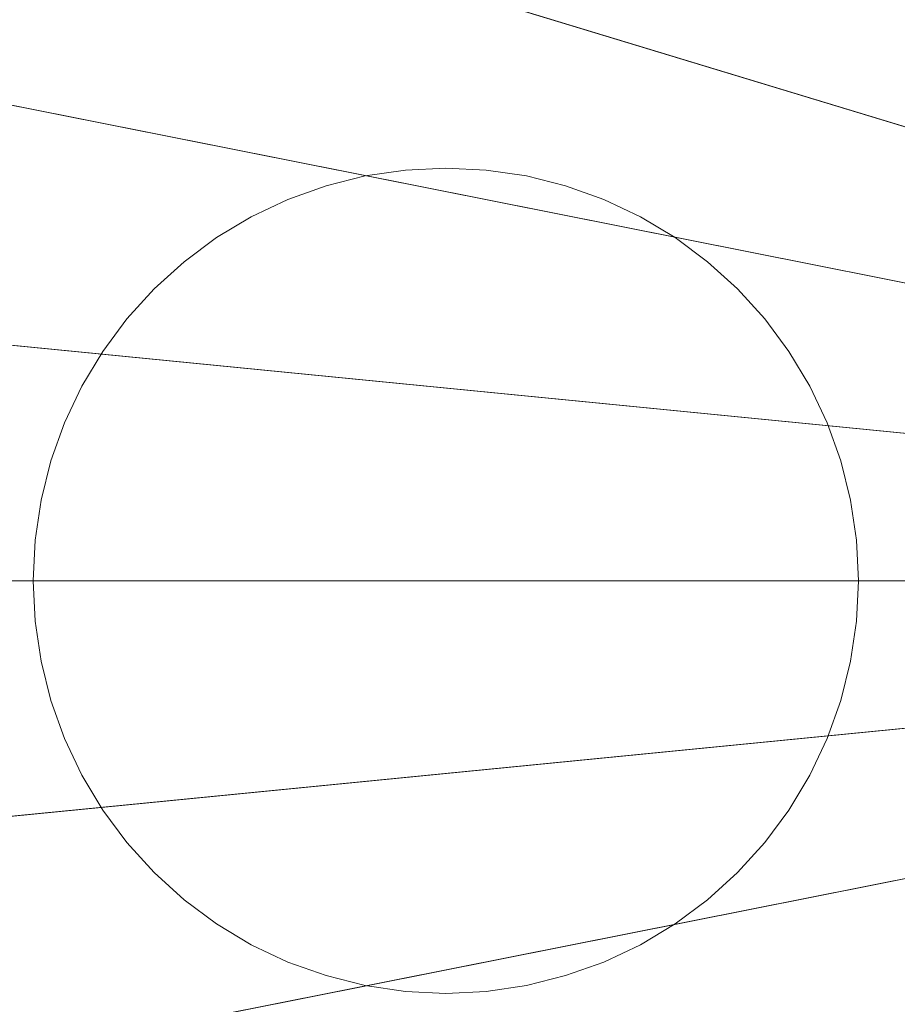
# Model space of a CAD drawing. Header units: millimetres. Extents: x 2270 to 2550, y -29847 to -29567.
# Tile 203 of 256: x 2293 to 2336, y -29728 to -29680. Entities that reach past the tile are written whole.
import ezdxf

# ---------------------------------------------------------------- set-up
doc = ezdxf.new("R2010")
doc.units = ezdxf.units.MM
doc.header["$LTSCALE"] = 25.4
doc.layers.add('Lighting-LED', color=7, linetype='Continuous', lineweight=5, true_color=0x000000)

msp = doc.modelspace()

# ---------------------------------------------------------------- linework, layer by layer
at = {"layer": 'Lighting-LED', "color": 18, "linetype": 'Continuous', "lineweight": 5, "true_color": 0x000000}
for points in [[(2410, -29707.5, -295.5), (2332.786, -29591.942, -295.5), (2344.484, -29584.928, -295.5)], [(2410, -29707.5, -295.5), (2321.832, -29600.067, -295.5), (2332.786, -29591.942, -295.5)], [(2410, -29707.5, -295.5), (2311.723, -29609.223, -295.5), (2321.832, -29600.067, -295.5)], [(2341.155, -29604.466, -170.5), (2331.388, -29611.711, -170.5), (2410, -29707.5, -170.5)], [(2410, -29707.5, -295.5), (2302.567, -29619.332, -295.5), (2311.723, -29609.223, -295.5)], [(2331.388, -29611.711, -170.5), (2322.374, -29619.874, -170.5), (2410, -29707.5, -170.5)], [(2410, -29707.5, -295.5), (2294.442, -29630.286, -295.5), (2302.567, -29619.332, -295.5)], [(2322.374, -29619.874, -170.5), (2314.211, -29628.888, -170.5), (2410, -29707.5, -170.5)], [(2314.211, -29628.888, -170.5), (2306.966, -29638.655, -170.5), (2410, -29707.5, -170.5)], [(2410, -29707.5, -295.5), (2287.428, -29641.984, -295.5), (2294.442, -29630.286, -295.5)], [(2306.966, -29638.655, -170.5), (2300.713, -29649.085, -170.5), (2410, -29707.5, -170.5)], [(2410, -29707.5, -295.5), (2281.599, -29654.315, -295.5), (2287.428, -29641.984, -295.5)], [(2300.713, -29649.085, -170.5), (2295.516, -29660.079, -170.5), (2410, -29707.5, -170.5)], [(2410, -29707.5, -295.5), (2277.002, -29667.155, -295.5), (2281.599, -29654.315, -295.5)], [(2295.516, -29660.079, -170.5), (2291.416, -29671.528, -170.5), (2410, -29707.5, -170.5)], [(2410, -29707.5, -295.5), (2273.689, -29680.386, -295.5), (2277.002, -29667.155, -295.5)], [(2291.416, -29671.528, -170.5), (2288.463, -29683.325, -170.5), (2410, -29707.5, -170.5)], [(2410, -29707.5, -295.5), (2271.689, -29693.878, -295.5), (2273.689, -29680.386, -295.5)], [(2288.463, -29683.325, -170.5), (2286.679, -29695.354, -170.5), (2410, -29707.5, -170.5)], [(2312.015, -29687.348, -293.913), (2312.015, -29687.348, -297.088), (2310.049, -29687.639, -297.088), (2310.049, -29687.639, -293.913)], [(2314, -29687.25, -293.913), (2314, -29687.25, -297.088), (2312.015, -29687.348, -297.088), (2312.015, -29687.348, -293.913)], [(2315.985, -29687.348, -293.913), (2315.985, -29687.348, -297.088), (2314, -29687.25, -297.088), (2314, -29687.25, -293.913)], [(2317.951, -29687.639, -293.913), (2317.951, -29687.639, -297.088), (2315.985, -29687.348, -297.088), (2315.985, -29687.348, -293.913)], [(2310.049, -29687.639, -293.913), (2310.049, -29687.639, -297.088), (2308.122, -29688.122, -297.088), (2308.122, -29688.122, -293.913)], [(2319.878, -29688.122, -293.913), (2319.878, -29688.122, -297.088), (2317.951, -29687.639, -297.088), (2317.951, -29687.639, -293.913)], [(2308.122, -29688.122, -293.913), (2308.122, -29688.122, -297.088), (2306.251, -29688.791, -297.088), (2306.251, -29688.791, -293.913)], [(2321.749, -29688.791, -293.913), (2321.749, -29688.791, -297.088), (2319.878, -29688.122, -297.088), (2319.878, -29688.122, -293.913)], [(2306.251, -29688.791, -293.913), (2306.251, -29688.791, -297.088), (2304.454, -29689.641, -297.088), (2304.454, -29689.641, -293.913)], [(2323.546, -29689.641, -293.913), (2323.546, -29689.641, -297.088), (2321.749, -29688.791, -297.088), (2321.749, -29688.791, -293.913)], [(2304.454, -29689.641, -293.913), (2304.454, -29689.641, -297.088), (2302.75, -29690.663, -297.088), (2302.75, -29690.663, -293.913)], [(2325.25, -29690.663, -293.913), (2325.25, -29690.663, -297.088), (2323.546, -29689.641, -297.088), (2323.546, -29689.641, -293.913)], [(2302.75, -29690.663, -293.913), (2302.75, -29690.663, -297.088), (2301.154, -29691.847, -297.088), (2301.154, -29691.847, -293.913)], [(2326.846, -29691.847, -293.913), (2326.846, -29691.847, -297.088), (2325.25, -29690.663, -297.088), (2325.25, -29690.663, -293.913)], [(2301.154, -29691.847, -293.913), (2301.154, -29691.847, -297.088), (2299.681, -29693.181, -297.088), (2299.681, -29693.181, -293.913)], [(2328.319, -29693.181, -293.913), (2328.319, -29693.181, -297.088), (2326.846, -29691.847, -297.088), (2326.846, -29691.847, -293.913)], [(2299.681, -29693.181, -293.913), (2299.681, -29693.181, -297.088), (2298.347, -29694.654, -297.088), (2298.347, -29694.654, -293.913)], [(2329.653, -29694.654, -293.913), (2329.653, -29694.654, -297.088), (2328.319, -29693.181, -297.088), (2328.319, -29693.181, -293.913)], [(2410, -29707.5, -295.5), (2271.015, -29707.5, -295.5), (2271.689, -29693.878, -295.5)], [(2298.347, -29694.654, -293.913), (2298.347, -29694.654, -297.088), (2297.163, -29696.25, -297.088), (2297.163, -29696.25, -293.913)], [(2330.837, -29696.25, -293.913), (2330.837, -29696.25, -297.088), (2329.653, -29694.654, -297.088), (2329.653, -29694.654, -293.913)], [(2286.679, -29695.354, -170.5), (2286.078, -29707.5, -170.5), (2410, -29707.5, -170.5)], [(2297.163, -29696.25, -293.913), (2297.163, -29696.25, -297.088), (2296.141, -29697.954, -297.088), (2296.141, -29697.954, -293.913)], [(2331.859, -29697.954, -293.913), (2331.859, -29697.954, -297.088), (2330.837, -29696.25, -297.088), (2330.837, -29696.25, -293.913)], [(2296.141, -29697.954, -293.913), (2296.141, -29697.954, -297.088), (2295.291, -29699.751, -297.088), (2295.291, -29699.751, -293.913)], [(2332.709, -29699.751, -293.913), (2332.709, -29699.751, -297.088), (2331.859, -29697.954, -297.088), (2331.859, -29697.954, -293.913)], [(2295.291, -29699.751, -293.913), (2295.291, -29699.751, -297.088), (2294.622, -29701.622, -297.088), (2294.622, -29701.622, -293.913)], [(2333.378, -29701.622, -293.913), (2333.378, -29701.622, -297.088), (2332.709, -29699.751, -297.088), (2332.709, -29699.751, -293.913)], [(2294.622, -29701.622, -293.913), (2294.622, -29701.622, -297.088), (2294.139, -29703.549, -297.088), (2294.139, -29703.549, -293.913)], [(2333.861, -29703.549, -293.913), (2333.861, -29703.549, -297.088), (2333.378, -29701.622, -297.088), (2333.378, -29701.622, -293.913)], [(2294.139, -29703.549, -293.913), (2294.139, -29703.549, -297.088), (2293.848, -29705.515, -297.088), (2293.848, -29705.515, -293.913)], [(2334.152, -29705.515, -293.913), (2334.152, -29705.515, -297.088), (2333.861, -29703.549, -297.088), (2333.861, -29703.549, -293.913)], [(2293.848, -29705.515, -293.913), (2293.848, -29705.515, -297.088), (2293.75, -29707.5, -297.088), (2293.75, -29707.5, -293.913)], [(2334.25, -29707.5, -293.913), (2334.25, -29707.5, -297.088), (2334.152, -29705.515, -297.088), (2334.152, -29705.515, -293.913)], [(2410, -29707.5, -295.5), (2271.689, -29721.122, -295.5), (2271.015, -29707.5, -295.5)], [(2410, -29707.5, -295.5), (2273.689, -29734.614, -295.5), (2271.689, -29721.122, -295.5)], [(2410, -29707.5, -295.5), (2277.002, -29747.845, -295.5), (2273.689, -29734.614, -295.5)], [(2410, -29707.5, -295.5), (2281.599, -29760.685, -295.5), (2277.002, -29747.845, -295.5)], [(2410, -29707.5, -295.5), (2287.428, -29773.016, -295.5), (2281.599, -29760.685, -295.5)], [(2286.078, -29707.5, -170.5), (2286.679, -29719.646, -170.5), (2410, -29707.5, -170.5)], [(2286.679, -29719.646, -170.5), (2288.463, -29731.675, -170.5), (2410, -29707.5, -170.5)], [(2410, -29707.5, -295.5), (2294.442, -29784.714, -295.5), (2287.428, -29773.016, -295.5)], [(2288.463, -29731.675, -170.5), (2291.416, -29743.472, -170.5), (2410, -29707.5, -170.5)], [(2291.416, -29743.472, -170.5), (2295.516, -29754.921, -170.5), (2410, -29707.5, -170.5)], [(2293.75, -29707.5, -293.913), (2293.75, -29707.5, -297.088), (2293.848, -29709.485, -297.088), (2293.848, -29709.485, -293.913)], [(2410, -29707.5, -295.5), (2302.567, -29795.668, -295.5), (2294.442, -29784.714, -295.5)], [(2295.516, -29754.921, -170.5), (2300.713, -29765.915, -170.5), (2410, -29707.5, -170.5)], [(2300.713, -29765.915, -170.5), (2306.966, -29776.345, -170.5), (2410, -29707.5, -170.5)], [(2410, -29707.5, -295.5), (2311.723, -29805.777, -295.5), (2302.567, -29795.668, -295.5)], [(2306.966, -29776.345, -170.5), (2314.211, -29786.112, -170.5), (2410, -29707.5, -170.5)], [(2410, -29707.5, -295.5), (2321.832, -29814.933, -295.5), (2311.723, -29805.777, -295.5)], [(2314.211, -29786.112, -170.5), (2322.374, -29795.126, -170.5), (2410, -29707.5, -170.5)], [(2410, -29707.5, -295.5), (2332.786, -29823.058, -295.5), (2321.832, -29814.933, -295.5)], [(2322.374, -29795.126, -170.5), (2331.388, -29803.289, -170.5), (2410, -29707.5, -170.5)], [(2331.388, -29803.289, -170.5), (2341.155, -29810.534, -170.5), (2410, -29707.5, -170.5)], [(2410, -29707.5, -295.5), (2344.484, -29830.072, -295.5), (2332.786, -29823.058, -295.5)], [(2334.152, -29709.485, -293.913), (2334.152, -29709.485, -297.088), (2334.25, -29707.5, -297.088), (2334.25, -29707.5, -293.913)], [(2293.848, -29709.485, -293.913), (2293.848, -29709.485, -297.088), (2294.139, -29711.451, -297.088), (2294.139, -29711.451, -293.913)], [(2333.861, -29711.451, -293.913), (2333.861, -29711.451, -297.088), (2334.152, -29709.485, -297.088), (2334.152, -29709.485, -293.913)], [(2294.139, -29711.451, -293.913), (2294.139, -29711.451, -297.088), (2294.622, -29713.378, -297.088), (2294.622, -29713.378, -293.913)], [(2333.378, -29713.378, -293.913), (2333.378, -29713.378, -297.088), (2333.861, -29711.451, -297.088), (2333.861, -29711.451, -293.913)], [(2294.622, -29713.378, -293.913), (2294.622, -29713.378, -297.088), (2295.291, -29715.249, -297.088), (2295.291, -29715.249, -293.913)], [(2332.709, -29715.249, -293.913), (2332.709, -29715.249, -297.088), (2333.378, -29713.378, -297.088), (2333.378, -29713.378, -293.913)], [(2295.291, -29715.249, -293.913), (2295.291, -29715.249, -297.088), (2296.141, -29717.046, -297.088), (2296.141, -29717.046, -293.913)], [(2331.859, -29717.046, -293.913), (2331.859, -29717.046, -297.088), (2332.709, -29715.249, -297.088), (2332.709, -29715.249, -293.913)], [(2296.141, -29717.046, -293.913), (2296.141, -29717.046, -297.088), (2297.163, -29718.75, -297.088), (2297.163, -29718.75, -293.913)], [(2330.837, -29718.75, -293.913), (2330.837, -29718.75, -297.088), (2331.859, -29717.046, -297.088), (2331.859, -29717.046, -293.913)], [(2297.163, -29718.75, -293.913), (2297.163, -29718.75, -297.088), (2298.347, -29720.346, -297.088), (2298.347, -29720.346, -293.913)], [(2329.653, -29720.346, -293.913), (2329.653, -29720.346, -297.088), (2330.837, -29718.75, -297.088), (2330.837, -29718.75, -293.913)], [(2298.347, -29720.346, -293.913), (2298.347, -29720.346, -297.088), (2299.681, -29721.819, -297.088), (2299.681, -29721.819, -293.913)], [(2328.319, -29721.819, -293.913), (2328.319, -29721.819, -297.088), (2329.653, -29720.346, -297.088), (2329.653, -29720.346, -293.913)], [(2299.681, -29721.819, -293.913), (2299.681, -29721.819, -297.088), (2301.154, -29723.153, -297.088), (2301.154, -29723.153, -293.913)], [(2326.846, -29723.153, -293.913), (2326.846, -29723.153, -297.088), (2328.319, -29721.819, -297.088), (2328.319, -29721.819, -293.913)], [(2301.154, -29723.153, -293.913), (2301.154, -29723.153, -297.088), (2302.75, -29724.337, -297.088), (2302.75, -29724.337, -293.913)], [(2325.25, -29724.337, -293.913), (2325.25, -29724.337, -297.088), (2326.846, -29723.153, -297.088), (2326.846, -29723.153, -293.913)], [(2302.75, -29724.337, -293.913), (2302.75, -29724.337, -297.088), (2304.454, -29725.359, -297.088), (2304.454, -29725.359, -293.913)], [(2323.546, -29725.359, -293.913), (2323.546, -29725.359, -297.088), (2325.25, -29724.337, -297.088), (2325.25, -29724.337, -293.913)], [(2304.454, -29725.359, -293.913), (2304.454, -29725.359, -297.088), (2306.251, -29726.209, -297.088), (2306.251, -29726.209, -293.913)], [(2321.749, -29726.209, -293.913), (2321.749, -29726.209, -297.088), (2323.546, -29725.359, -297.088), (2323.546, -29725.359, -293.913)], [(2306.251, -29726.209, -293.913), (2306.251, -29726.209, -297.088), (2308.122, -29726.878, -297.088), (2308.122, -29726.878, -293.913)], [(2319.878, -29726.878, -293.913), (2319.878, -29726.878, -297.088), (2321.749, -29726.209, -297.088), (2321.749, -29726.209, -293.913)], [(2308.122, -29726.878, -293.913), (2308.122, -29726.878, -297.088), (2310.049, -29727.361, -297.088), (2310.049, -29727.361, -293.913)], [(2317.951, -29727.361, -293.913), (2317.951, -29727.361, -297.088), (2319.878, -29726.878, -297.088), (2319.878, -29726.878, -293.913)], [(2310.049, -29727.361, -293.913), (2310.049, -29727.361, -297.088), (2312.015, -29727.652, -297.088), (2312.015, -29727.652, -293.913)], [(2315.985, -29727.652, -293.913), (2315.985, -29727.652, -297.088), (2317.951, -29727.361, -297.088), (2317.951, -29727.361, -293.913)], [(2312.015, -29727.652, -293.913), (2312.015, -29727.652, -297.088), (2314, -29727.75, -297.088), (2314, -29727.75, -293.913)], [(2314, -29727.75, -293.913), (2314, -29727.75, -297.088), (2315.985, -29727.652, -297.088), (2315.985, -29727.652, -293.913)]]:
    msp.add_3dface(points, dxfattribs=at)
for points, invisible_edges in [([(2296.141, -29697.954, -297.088), (2306.251, -29688.791, -297.088), (2315.985, -29687.348, -297.088), (2296.141, -29697.954, -297.088)], 15), ([(2306.251, -29726.209, -297.088), (2296.141, -29697.954, -297.088), (2315.985, -29687.348, -297.088), (2306.251, -29726.209, -297.088)], 15), ([(2296.141, -29697.954, -293.913), (2306.251, -29688.791, -293.913), (2315.985, -29687.348, -293.913), (2296.141, -29697.954, -293.913)], 15), ([(2306.251, -29726.209, -293.913), (2296.141, -29697.954, -293.913), (2315.985, -29687.348, -293.913), (2306.251, -29726.209, -293.913)], 15), ([(2306.251, -29688.791, -297.088), (2310.049, -29687.639, -297.088), (2312.015, -29687.348, -297.088), (2306.251, -29688.791, -297.088)], 13), ([(2306.251, -29688.791, -297.088), (2312.015, -29687.348, -297.088), (2315.985, -29687.348, -297.088), (2306.251, -29688.791, -297.088)], 15), ([(2315.985, -29687.348, -297.088), (2332.709, -29715.249, -297.088), (2306.251, -29726.209, -297.088), (2315.985, -29687.348, -297.088)], 15), ([(2306.251, -29688.791, -293.913), (2310.049, -29687.639, -293.913), (2312.015, -29687.348, -293.913), (2306.251, -29688.791, -293.913)], 13), ([(2306.251, -29688.791, -293.913), (2312.015, -29687.348, -293.913), (2315.985, -29687.348, -293.913), (2306.251, -29688.791, -293.913)], 15), ([(2315.985, -29687.348, -293.913), (2332.709, -29715.249, -293.913), (2306.251, -29726.209, -293.913), (2315.985, -29687.348, -293.913)], 15), ([(2312.015, -29687.348, -297.088), (2314, -29687.25, -297.088), (2315.985, -29687.348, -297.088), (2312.015, -29687.348, -297.088)], 12), ([(2312.015, -29687.348, -293.913), (2314, -29687.25, -293.913), (2315.985, -29687.348, -293.913), (2312.015, -29687.348, -293.913)], 12), ([(2315.985, -29687.348, -297.088), (2317.951, -29687.639, -297.088), (2321.749, -29688.791, -297.088), (2315.985, -29687.348, -297.088)], 14), ([(2315.985, -29687.348, -297.088), (2321.749, -29688.791, -297.088), (2326.846, -29691.847, -297.088), (2315.985, -29687.348, -297.088)], 15), ([(2315.985, -29687.348, -297.088), (2326.846, -29691.847, -297.088), (2331.859, -29697.954, -297.088), (2315.985, -29687.348, -297.088)], 15), ([(2315.985, -29687.348, -297.088), (2331.859, -29697.954, -297.088), (2332.709, -29715.249, -297.088), (2315.985, -29687.348, -297.088)], 15), ([(2315.985, -29687.348, -293.913), (2317.951, -29687.639, -293.913), (2321.749, -29688.791, -293.913), (2315.985, -29687.348, -293.913)], 14), ([(2315.985, -29687.348, -293.913), (2321.749, -29688.791, -293.913), (2326.846, -29691.847, -293.913), (2315.985, -29687.348, -293.913)], 15), ([(2315.985, -29687.348, -293.913), (2326.846, -29691.847, -293.913), (2331.859, -29697.954, -293.913), (2315.985, -29687.348, -293.913)], 15), ([(2315.985, -29687.348, -293.913), (2331.859, -29697.954, -293.913), (2332.709, -29715.249, -293.913), (2315.985, -29687.348, -293.913)], 15), ([(2306.251, -29688.791, -297.088), (2308.122, -29688.122, -297.088), (2310.049, -29687.639, -297.088), (2306.251, -29688.791, -297.088)], 12), ([(2306.251, -29688.791, -293.913), (2308.122, -29688.122, -293.913), (2310.049, -29687.639, -293.913), (2306.251, -29688.791, -293.913)], 12), ([(2317.951, -29687.639, -297.088), (2319.878, -29688.122, -297.088), (2321.749, -29688.791, -297.088), (2317.951, -29687.639, -297.088)], 12), ([(2317.951, -29687.639, -293.913), (2319.878, -29688.122, -293.913), (2321.749, -29688.791, -293.913), (2317.951, -29687.639, -293.913)], 12), ([(2296.141, -29697.954, -297.088), (2301.154, -29691.847, -297.088), (2306.251, -29688.791, -297.088), (2296.141, -29697.954, -297.088)], 15), ([(2296.141, -29697.954, -293.913), (2301.154, -29691.847, -293.913), (2306.251, -29688.791, -293.913), (2296.141, -29697.954, -293.913)], 15), ([(2301.154, -29691.847, -297.088), (2304.454, -29689.641, -297.088), (2306.251, -29688.791, -297.088), (2301.154, -29691.847, -297.088)], 13), ([(2301.154, -29691.847, -293.913), (2304.454, -29689.641, -293.913), (2306.251, -29688.791, -293.913), (2301.154, -29691.847, -293.913)], 13), ([(2321.749, -29688.791, -297.088), (2323.546, -29689.641, -297.088), (2326.846, -29691.847, -297.088), (2321.749, -29688.791, -297.088)], 14), ([(2321.749, -29688.791, -293.913), (2323.546, -29689.641, -293.913), (2326.846, -29691.847, -293.913), (2321.749, -29688.791, -293.913)], 14), ([(2301.154, -29691.847, -297.088), (2302.75, -29690.663, -297.088), (2304.454, -29689.641, -297.088), (2301.154, -29691.847, -297.088)], 12), ([(2301.154, -29691.847, -293.913), (2302.75, -29690.663, -293.913), (2304.454, -29689.641, -293.913), (2301.154, -29691.847, -293.913)], 12), ([(2323.546, -29689.641, -297.088), (2325.25, -29690.663, -297.088), (2326.846, -29691.847, -297.088), (2323.546, -29689.641, -297.088)], 12), ([(2323.546, -29689.641, -293.913), (2325.25, -29690.663, -293.913), (2326.846, -29691.847, -293.913), (2323.546, -29689.641, -293.913)], 12), ([(2296.141, -29697.954, -297.088), (2298.347, -29694.654, -297.088), (2301.154, -29691.847, -297.088), (2296.141, -29697.954, -297.088)], 15), ([(2296.141, -29697.954, -293.913), (2298.347, -29694.654, -293.913), (2301.154, -29691.847, -293.913), (2296.141, -29697.954, -293.913)], 15), ([(2298.347, -29694.654, -297.088), (2299.681, -29693.181, -297.088), (2301.154, -29691.847, -297.088), (2298.347, -29694.654, -297.088)], 12), ([(2298.347, -29694.654, -293.913), (2299.681, -29693.181, -293.913), (2301.154, -29691.847, -293.913), (2298.347, -29694.654, -293.913)], 12), ([(2326.846, -29691.847, -297.088), (2328.319, -29693.181, -297.088), (2329.653, -29694.654, -297.088), (2326.846, -29691.847, -297.088)], 12), ([(2326.846, -29691.847, -297.088), (2329.653, -29694.654, -297.088), (2331.859, -29697.954, -297.088), (2326.846, -29691.847, -297.088)], 15), ([(2326.846, -29691.847, -293.913), (2328.319, -29693.181, -293.913), (2329.653, -29694.654, -293.913), (2326.846, -29691.847, -293.913)], 12), ([(2326.846, -29691.847, -293.913), (2329.653, -29694.654, -293.913), (2331.859, -29697.954, -293.913), (2326.846, -29691.847, -293.913)], 15), ([(2296.141, -29697.954, -297.088), (2297.163, -29696.25, -297.088), (2298.347, -29694.654, -297.088), (2296.141, -29697.954, -297.088)], 12), ([(2296.141, -29697.954, -293.913), (2297.163, -29696.25, -293.913), (2298.347, -29694.654, -293.913), (2296.141, -29697.954, -293.913)], 12), ([(2329.653, -29694.654, -297.088), (2330.837, -29696.25, -297.088), (2331.859, -29697.954, -297.088), (2329.653, -29694.654, -297.088)], 12), ([(2329.653, -29694.654, -293.913), (2330.837, -29696.25, -293.913), (2331.859, -29697.954, -293.913), (2329.653, -29694.654, -293.913)], 12), ([(2293.848, -29709.485, -297.088), (2294.622, -29701.622, -297.088), (2296.141, -29697.954, -297.088), (2293.848, -29709.485, -297.088)], 15), ([(2306.251, -29726.209, -297.088), (2293.848, -29709.485, -297.088), (2296.141, -29697.954, -297.088), (2306.251, -29726.209, -297.088)], 15), ([(2293.848, -29709.485, -293.913), (2294.622, -29701.622, -293.913), (2296.141, -29697.954, -293.913), (2293.848, -29709.485, -293.913)], 15), ([(2306.251, -29726.209, -293.913), (2293.848, -29709.485, -293.913), (2296.141, -29697.954, -293.913), (2306.251, -29726.209, -293.913)], 15), ([(2294.622, -29701.622, -297.088), (2295.291, -29699.751, -297.088), (2296.141, -29697.954, -297.088), (2294.622, -29701.622, -297.088)], 12), ([(2294.622, -29701.622, -293.913), (2295.291, -29699.751, -293.913), (2296.141, -29697.954, -293.913), (2294.622, -29701.622, -293.913)], 12), ([(2331.859, -29697.954, -297.088), (2332.709, -29699.751, -297.088), (2333.378, -29701.622, -297.088), (2331.859, -29697.954, -297.088)], 12), ([(2331.859, -29697.954, -297.088), (2333.378, -29701.622, -297.088), (2334.152, -29709.485, -297.088), (2331.859, -29697.954, -297.088)], 15), ([(2331.859, -29697.954, -297.088), (2334.152, -29709.485, -297.088), (2332.709, -29715.249, -297.088), (2331.859, -29697.954, -297.088)], 15), ([(2331.859, -29697.954, -293.913), (2332.709, -29699.751, -293.913), (2333.378, -29701.622, -293.913), (2331.859, -29697.954, -293.913)], 12), ([(2331.859, -29697.954, -293.913), (2333.378, -29701.622, -293.913), (2334.152, -29709.485, -293.913), (2331.859, -29697.954, -293.913)], 15), ([(2331.859, -29697.954, -293.913), (2334.152, -29709.485, -293.913), (2332.709, -29715.249, -293.913), (2331.859, -29697.954, -293.913)], 15), ([(2293.848, -29705.515, -297.088), (2294.139, -29703.549, -297.088), (2294.622, -29701.622, -297.088), (2293.848, -29705.515, -297.088)], 12), ([(2293.848, -29709.485, -297.088), (2293.848, -29705.515, -297.088), (2294.622, -29701.622, -297.088), (2293.848, -29709.485, -297.088)], 15), ([(2293.848, -29705.515, -293.913), (2294.139, -29703.549, -293.913), (2294.622, -29701.622, -293.913), (2293.848, -29705.515, -293.913)], 12), ([(2293.848, -29709.485, -293.913), (2293.848, -29705.515, -293.913), (2294.622, -29701.622, -293.913), (2293.848, -29709.485, -293.913)], 15), ([(2333.378, -29701.622, -297.088), (2333.861, -29703.549, -297.088), (2334.152, -29705.515, -297.088), (2333.378, -29701.622, -297.088)], 12), ([(2333.378, -29701.622, -297.088), (2334.152, -29705.515, -297.088), (2334.152, -29709.485, -297.088), (2333.378, -29701.622, -297.088)], 15), ([(2333.378, -29701.622, -293.913), (2333.861, -29703.549, -293.913), (2334.152, -29705.515, -293.913), (2333.378, -29701.622, -293.913)], 12), ([(2333.378, -29701.622, -293.913), (2334.152, -29705.515, -293.913), (2334.152, -29709.485, -293.913), (2333.378, -29701.622, -293.913)], 15), ([(2293.848, -29709.485, -297.088), (2293.75, -29707.5, -297.088), (2293.848, -29705.515, -297.088), (2293.848, -29709.485, -297.088)], 12), ([(2293.848, -29709.485, -293.913), (2293.75, -29707.5, -293.913), (2293.848, -29705.515, -293.913), (2293.848, -29709.485, -293.913)], 12), ([(2334.152, -29705.515, -297.088), (2334.25, -29707.5, -297.088), (2334.152, -29709.485, -297.088), (2334.152, -29705.515, -297.088)], 12), ([(2334.152, -29705.515, -293.913), (2334.25, -29707.5, -293.913), (2334.152, -29709.485, -293.913), (2334.152, -29705.515, -293.913)], 12), ([(2295.291, -29715.249, -297.088), (2294.139, -29711.451, -297.088), (2293.848, -29709.485, -297.088), (2295.291, -29715.249, -297.088)], 13), ([(2298.347, -29720.346, -297.088), (2295.291, -29715.249, -297.088), (2293.848, -29709.485, -297.088), (2298.347, -29720.346, -297.088)], 15), ([(2306.251, -29726.209, -297.088), (2298.347, -29720.346, -297.088), (2293.848, -29709.485, -297.088), (2306.251, -29726.209, -297.088)], 15), ([(2295.291, -29715.249, -293.913), (2294.139, -29711.451, -293.913), (2293.848, -29709.485, -293.913), (2295.291, -29715.249, -293.913)], 13), ([(2298.347, -29720.346, -293.913), (2295.291, -29715.249, -293.913), (2293.848, -29709.485, -293.913), (2298.347, -29720.346, -293.913)], 15), ([(2306.251, -29726.209, -293.913), (2298.347, -29720.346, -293.913), (2293.848, -29709.485, -293.913), (2306.251, -29726.209, -293.913)], 15), ([(2334.152, -29709.485, -297.088), (2333.861, -29711.451, -297.088), (2332.709, -29715.249, -297.088), (2334.152, -29709.485, -297.088)], 14), ([(2334.152, -29709.485, -293.913), (2333.861, -29711.451, -293.913), (2332.709, -29715.249, -293.913), (2334.152, -29709.485, -293.913)], 14), ([(2295.291, -29715.249, -297.088), (2294.622, -29713.378, -297.088), (2294.139, -29711.451, -297.088), (2295.291, -29715.249, -297.088)], 12), ([(2295.291, -29715.249, -293.913), (2294.622, -29713.378, -293.913), (2294.139, -29711.451, -293.913), (2295.291, -29715.249, -293.913)], 12), ([(2333.861, -29711.451, -297.088), (2333.378, -29713.378, -297.088), (2332.709, -29715.249, -297.088), (2333.861, -29711.451, -297.088)], 12), ([(2333.861, -29711.451, -293.913), (2333.378, -29713.378, -293.913), (2332.709, -29715.249, -293.913), (2333.861, -29711.451, -293.913)], 12), ([(2298.347, -29720.346, -297.088), (2296.141, -29717.046, -297.088), (2295.291, -29715.249, -297.088), (2298.347, -29720.346, -297.088)], 13), ([(2298.347, -29720.346, -293.913), (2296.141, -29717.046, -293.913), (2295.291, -29715.249, -293.913), (2298.347, -29720.346, -293.913)], 13), ([(2332.709, -29715.249, -297.088), (2321.749, -29726.209, -297.088), (2306.251, -29726.209, -297.088), (2332.709, -29715.249, -297.088)], 15), ([(2332.709, -29715.249, -293.913), (2321.749, -29726.209, -293.913), (2306.251, -29726.209, -293.913), (2332.709, -29715.249, -293.913)], 15), ([(2332.709, -29715.249, -297.088), (2326.846, -29723.153, -297.088), (2321.749, -29726.209, -297.088), (2332.709, -29715.249, -297.088)], 15), ([(2332.709, -29715.249, -293.913), (2326.846, -29723.153, -293.913), (2321.749, -29726.209, -293.913), (2332.709, -29715.249, -293.913)], 15), ([(2332.709, -29715.249, -297.088), (2329.653, -29720.346, -297.088), (2326.846, -29723.153, -297.088), (2332.709, -29715.249, -297.088)], 15), ([(2332.709, -29715.249, -293.913), (2329.653, -29720.346, -293.913), (2326.846, -29723.153, -293.913), (2332.709, -29715.249, -293.913)], 15), ([(2332.709, -29715.249, -297.088), (2331.859, -29717.046, -297.088), (2329.653, -29720.346, -297.088), (2332.709, -29715.249, -297.088)], 14), ([(2332.709, -29715.249, -293.913), (2331.859, -29717.046, -293.913), (2329.653, -29720.346, -293.913), (2332.709, -29715.249, -293.913)], 14), ([(2298.347, -29720.346, -297.088), (2297.163, -29718.75, -297.088), (2296.141, -29717.046, -297.088), (2298.347, -29720.346, -297.088)], 12), ([(2298.347, -29720.346, -293.913), (2297.163, -29718.75, -293.913), (2296.141, -29717.046, -293.913), (2298.347, -29720.346, -293.913)], 12), ([(2331.859, -29717.046, -297.088), (2330.837, -29718.75, -297.088), (2329.653, -29720.346, -297.088), (2331.859, -29717.046, -297.088)], 12), ([(2331.859, -29717.046, -293.913), (2330.837, -29718.75, -293.913), (2329.653, -29720.346, -293.913), (2331.859, -29717.046, -293.913)], 12), ([(2301.154, -29723.153, -297.088), (2299.681, -29721.819, -297.088), (2298.347, -29720.346, -297.088), (2301.154, -29723.153, -297.088)], 12), ([(2306.251, -29726.209, -297.088), (2301.154, -29723.153, -297.088), (2298.347, -29720.346, -297.088), (2306.251, -29726.209, -297.088)], 15), ([(2301.154, -29723.153, -293.913), (2299.681, -29721.819, -293.913), (2298.347, -29720.346, -293.913), (2301.154, -29723.153, -293.913)], 12), ([(2306.251, -29726.209, -293.913), (2301.154, -29723.153, -293.913), (2298.347, -29720.346, -293.913), (2306.251, -29726.209, -293.913)], 15), ([(2329.653, -29720.346, -297.088), (2328.319, -29721.819, -297.088), (2326.846, -29723.153, -297.088), (2329.653, -29720.346, -297.088)], 12), ([(2329.653, -29720.346, -293.913), (2328.319, -29721.819, -293.913), (2326.846, -29723.153, -293.913), (2329.653, -29720.346, -293.913)], 12), ([(2304.454, -29725.359, -297.088), (2302.75, -29724.337, -297.088), (2301.154, -29723.153, -297.088), (2304.454, -29725.359, -297.088)], 12), ([(2306.251, -29726.209, -297.088), (2304.454, -29725.359, -297.088), (2301.154, -29723.153, -297.088), (2306.251, -29726.209, -297.088)], 14), ([(2304.454, -29725.359, -293.913), (2302.75, -29724.337, -293.913), (2301.154, -29723.153, -293.913), (2304.454, -29725.359, -293.913)], 12), ([(2306.251, -29726.209, -293.913), (2304.454, -29725.359, -293.913), (2301.154, -29723.153, -293.913), (2306.251, -29726.209, -293.913)], 14), ([(2326.846, -29723.153, -297.088), (2323.546, -29725.359, -297.088), (2321.749, -29726.209, -297.088), (2326.846, -29723.153, -297.088)], 13), ([(2326.846, -29723.153, -293.913), (2323.546, -29725.359, -293.913), (2321.749, -29726.209, -293.913), (2326.846, -29723.153, -293.913)], 13), ([(2326.846, -29723.153, -297.088), (2325.25, -29724.337, -297.088), (2323.546, -29725.359, -297.088), (2326.846, -29723.153, -297.088)], 12), ([(2326.846, -29723.153, -293.913), (2325.25, -29724.337, -293.913), (2323.546, -29725.359, -293.913), (2326.846, -29723.153, -293.913)], 12), ([(2310.049, -29727.361, -297.088), (2308.122, -29726.878, -297.088), (2306.251, -29726.209, -297.088), (2310.049, -29727.361, -297.088)], 12), ([(2312.015, -29727.652, -297.088), (2310.049, -29727.361, -297.088), (2306.251, -29726.209, -297.088), (2312.015, -29727.652, -297.088)], 14), ([(2321.749, -29726.209, -297.088), (2312.015, -29727.652, -297.088), (2306.251, -29726.209, -297.088), (2321.749, -29726.209, -297.088)], 15), ([(2310.049, -29727.361, -293.913), (2308.122, -29726.878, -293.913), (2306.251, -29726.209, -293.913), (2310.049, -29727.361, -293.913)], 12), ([(2312.015, -29727.652, -293.913), (2310.049, -29727.361, -293.913), (2306.251, -29726.209, -293.913), (2312.015, -29727.652, -293.913)], 14), ([(2321.749, -29726.209, -293.913), (2312.015, -29727.652, -293.913), (2306.251, -29726.209, -293.913), (2321.749, -29726.209, -293.913)], 15), ([(2321.749, -29726.209, -297.088), (2315.985, -29727.652, -297.088), (2312.015, -29727.652, -297.088), (2321.749, -29726.209, -297.088)], 15), ([(2321.749, -29726.209, -293.913), (2315.985, -29727.652, -293.913), (2312.015, -29727.652, -293.913), (2321.749, -29726.209, -293.913)], 15), ([(2321.749, -29726.209, -297.088), (2317.951, -29727.361, -297.088), (2315.985, -29727.652, -297.088), (2321.749, -29726.209, -297.088)], 13), ([(2321.749, -29726.209, -293.913), (2317.951, -29727.361, -293.913), (2315.985, -29727.652, -293.913), (2321.749, -29726.209, -293.913)], 13), ([(2321.749, -29726.209, -297.088), (2319.878, -29726.878, -297.088), (2317.951, -29727.361, -297.088), (2321.749, -29726.209, -297.088)], 12), ([(2321.749, -29726.209, -293.913), (2319.878, -29726.878, -293.913), (2317.951, -29727.361, -293.913), (2321.749, -29726.209, -293.913)], 12), ([(2315.985, -29727.652, -297.088), (2314, -29727.75, -297.088), (2312.015, -29727.652, -297.088), (2315.985, -29727.652, -297.088)], 12), ([(2315.985, -29727.652, -293.913), (2314, -29727.75, -293.913), (2312.015, -29727.652, -293.913), (2315.985, -29727.652, -293.913)], 12)]:
    msp.add_3dface(points, dxfattribs=dict(at, invisible_edges=invisible_edges))

doc.saveas('drawing.dxf')
